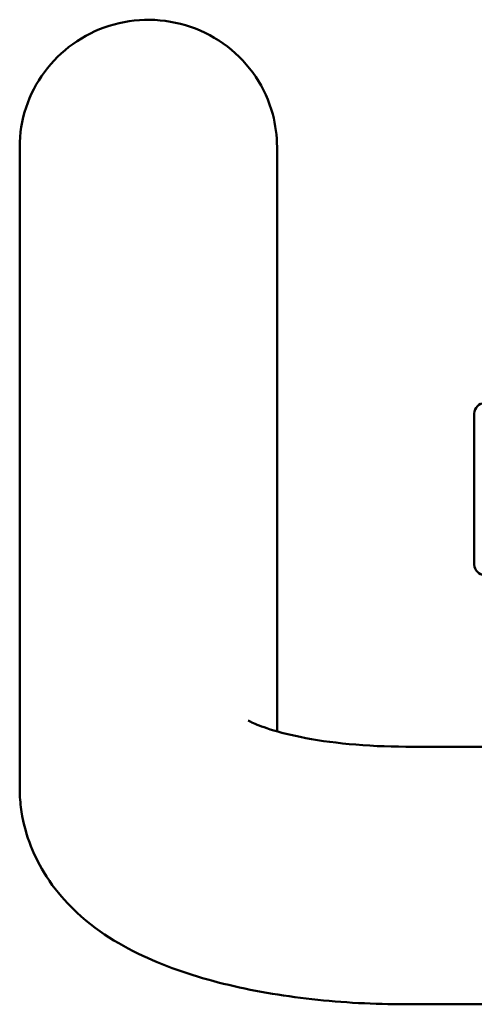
# Model space of a CAD drawing. Header units: millimetres. Extents: x -5840 to 12227, y -347 to 1782.
# Tile 19 of 31: x 1514 to 1540, y 1052 to 1109. Entities that reach past the tile are written whole.
import ezdxf

# ---------------------------------------------------------------- set-up
doc = ezdxf.new("R2010")
doc.units = ezdxf.units.MM
doc.header["$LTSCALE"] = 5
doc.layers.add('Видимый контур (ГОСТ)', color=7, linetype='Continuous', lineweight=50)

msp = doc.modelspace()

# ---------------------------------------------------------------- linework, layer by layer
at = {"layer": 'Видимый контур (ГОСТ)'}
for p, q in [((1513.652, 1064.657), (1513.652, 1101.938)), ((1528.652, 1067.916), (1528.652, 1101.938)), ((1540.152, 1077.627), (1540.152, 1086.427)), ((1543.652, 1067.027), (1536.152, 1067.027)), ((1544.652, 1052.027), (1536.152, 1052.027))]:
    msp.add_line(p, q, dxfattribs=at)
for centre, start, end in [((1540.752, 1086.427), 90, 180), ((1540.752, 1077.627), 180, 270)]:
    msp.add_arc(centre, 0.6, start, end, dxfattribs=at)
for points, knots in [([(1513.652, 1101.938), (1513.652, 1102.721), (1513.779, 1103.503), (1514.27, 1104.986), (1514.635, 1105.684), (1515.561, 1106.939), (1516.126, 1107.491), (1517.402, 1108.404), (1518.117, 1108.758), (1519.63, 1109.237), (1520.43, 1109.355), (1522.037, 1109.339), (1522.844, 1109.201), (1524.377, 1108.675), (1525.104, 1108.289), (1526.39, 1107.3), (1526.954, 1106.704), (1527.85, 1105.365), (1528.188, 1104.627), (1528.566, 1103.229), (1528.652, 1102.583), (1528.652, 1101.938)], [3.141593, 3.141593, 3.141593, 3.141593, 3.442945, 3.442945, 3.74773, 3.74773, 4.061675, 4.061675, 4.38743, 4.38743, 4.723175, 4.723175, 5.062716, 5.062716, 5.397869, 5.397869, 5.722338, 5.722338, 6.034677, 6.034677, 6.283185, 6.283185, 6.283185, 6.283185]), ([(1536.152, 1067.027), (1535.032, 1067.027), (1533.911, 1067.08), (1531.826, 1067.277), (1530.857, 1067.42), (1529.238, 1067.747), (1528.566, 1067.928), (1527.619, 1068.244), (1527.296, 1068.383), (1527.018, 1068.523), (1526.965, 1068.557), (1526.965, 1068.557)], [1.570796, 1.570796, 1.570796, 1.570796, 1.841063, 1.841063, 2.104191, 2.104191, 2.344044, 2.344044, 2.544131, 2.544131, 2.657706, 2.657706, 2.657706, 2.657706]), ([(1536.152, 1052.027), (1534.313, 1052.027), (1532.474, 1052.126), (1528.903, 1052.523), (1527.173, 1052.819), (1523.881, 1053.637), (1522.322, 1054.15), (1519.323, 1055.562), (1517.853, 1056.428), (1515.96, 1058.421), (1515.483, 1059.017), (1514.422, 1060.764), (1513.903, 1062.072), (1513.676, 1063.888), (1513.652, 1064.272), (1513.652, 1064.657)], [1.570796, 1.570796, 1.570796, 1.570796, 1.884956, 1.884956, 2.199115, 2.199115, 2.513274, 2.513274, 2.827433, 2.827433, 2.936757, 2.936757, 3.098912, 3.098912, 3.141593, 3.141593, 3.141593, 3.141593])]:
    msp.add_open_spline(points, degree=3, knots=knots, dxfattribs=at)

doc.saveas('drawing.dxf')
